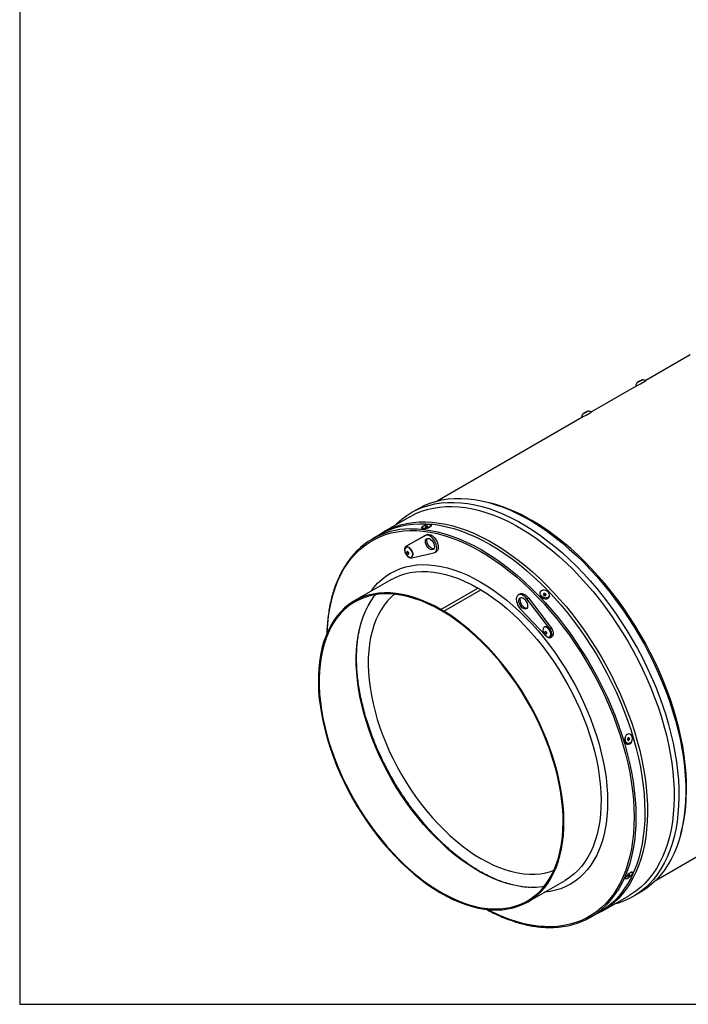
# Model space of a CAD drawing. Extents: x 5 to 297, y -3 to 205.
# Tile 1 of 35: x 5 to 58, y 5 to 83. Entities that reach past the tile are written whole.
import ezdxf

# ---------------------------------------------------------------- set-up
doc = ezdxf.new("R2010")
doc.units = 0
doc.layers.get('0').update_dxf_attribs({"linetype": 'CONTINUOUS'})

msp = doc.modelspace()

# ---------------------------------------------------------------- linework, layer by layer
at = {"color": 7, "linetype": 'CONTINUOUS'}
for p, q in [((5, 195), (5, 5)), ((58.406, 56.731), (54.856, 54.681)), ((54.085, 54.236), (50.535, 52.187)), ((54.065, 54.276), (54.093, 54.222)), ((54.247, 54.59), (54.248, 54.59)), ((54.255, 54.579), (54.249, 54.59)), ((54.301, 54.591), (54.299, 54.594)), ((54.304, 54.586), (54.3, 54.594)), ((54.451, 54.695), (54.462, 54.674)), ((54.498, 54.708), (54.509, 54.685)), ((54.877, 54.641), (54.856, 54.681)), ((49.744, 51.782), (49.771, 51.727)), ((49.926, 52.095), (49.927, 52.096)), ((49.933, 52.085), (49.928, 52.096)), ((49.98, 52.096), (49.978, 52.099)), ((49.983, 52.091), (49.979, 52.1)), ((50.13, 52.2), (50.141, 52.179)), ((50.176, 52.213), (50.188, 52.19)), ((50.556, 52.146), (50.535, 52.187)), ((49.764, 51.742), (38.244, 45.091)), ((42.664, 44.886), (42.405, 44.958)), ((36.736, 44.477), (36.186, 44.16)), ((36.077, 43.841), (33.956, 42.616)), ((46.569, 43.095), (45.783, 43.549)), ((33.798, 42.473), (33.083, 42.06)), ((35.87, 41.538), (37.4, 42.404)), ((37.109, 42.881), (37.123, 42.879)), ((37.282, 42.336), (37.4, 42.404)), ((46.569, 43.095), (46.569, 43.066)), ((37.282, 42.336), (35.752, 41.47)), ((35.752, 41.47), (35.87, 41.538)), ((35.787, 41.406), (35.764, 41.393)), ((35.976, 40.959), (35.98, 40.954)), ((36.219, 40.555), (37.984, 40.959)), ((38.058, 40.988), (38.175, 41.056)), ((36.208, 40.623), (36.232, 40.637)), ((34.601, 38.831), (31.647, 37.126)), ((38.541, 36.454), (41.495, 38.159)), ((38.777, 36.318), (41.731, 38.024)), ((38.778, 36.314), (41.732, 38.019)), ((41.731, 38.024), (41.495, 38.159)), ((41.731, 38.024), (41.731, 38.02)), ((41.731, 38.019), (41.731, 38.02)), ((44.828, 37.683), (44.71, 37.615)), ((45.397, 37.303), (45.515, 37.371)), ((47.207, 34.912), (45.397, 37.303)), ((45.515, 37.371), (47.325, 34.98)), ((32.611, 36.477), (32.655, 36.566)), ((38.541, 36.454), (38.541, 36.381)), ((38.777, 36.318), (38.541, 36.454)), ((38.777, 36.246), (38.541, 36.381)), ((38.777, 36.318), (38.777, 36.246)), ((38.778, 36.314), (38.777, 36.242)), ((38.777, 36.246), (38.777, 36.246)), ((44.884, 36.48), (46.866, 34.366)), ((55.676, 14.895), (93.484, 36.721)), ((46.787, 35.057), (46.763, 35.043)), ((47.207, 34.912), (47.325, 34.98)), ((47.208, 34.273), (47.231, 34.287)), ((47.267, 34.224), (47.385, 34.292)), ((57.641, 18.565), (57.709, 18.825)), ((53.209, 15.05), (53.204, 15.038)), ((53.742, 15.519), (53.654, 15.493)), ((45.479, 13.165), (48.433, 14.871)), ((51.388, 12.42), (53.509, 13.644)), ((53.84, 13.579), (54.39, 13.896)), ((50.47, 11.941), (51.185, 12.354)), ((5, 5), (292, 5))]:
    msp.add_line(p, q, dxfattribs=at)
at = {"color": 8, "linetype": 'CONTINUOUS'}
for p, q in [((54.222, 54.551), (54.217, 54.56)), ((54.301, 54.597), (54.293, 54.612)), ((54.302, 54.588), (54.301, 54.591)), ((54.388, 54.644), (54.381, 54.658)), ((54.52, 54.691), (54.513, 54.704)), ((49.901, 52.056), (49.896, 52.066)), ((49.98, 52.102), (49.972, 52.117)), ((49.981, 52.093), (49.98, 52.096)), ((50.067, 52.15), (50.06, 52.164)), ((50.198, 52.196), (50.192, 52.209))]:
    msp.add_line(p, q, dxfattribs=at)
at = {"color": 7, "linetype": 'CONTINUOUS', "flags": 128}
for points in [[(54.065, 54.278), (54.065, 54.276), (54.087, 54.277), (54.142, 54.296), (54.225, 54.331), (54.33, 54.379), (54.446, 54.436), (54.563, 54.497), (54.671, 54.556), (54.76, 54.608), (54.823, 54.649), (54.854, 54.675), (54.855, 54.683)], [(49.743, 51.784), (49.744, 51.782), (49.765, 51.783), (49.821, 51.801), (49.904, 51.836), (50.008, 51.884), (50.124, 51.941), (50.242, 52.002), (50.35, 52.062), (50.439, 52.114), (50.502, 52.155), (50.533, 52.181), (50.533, 52.188)], [(34.901, 43.161), (35.072, 43.328), (35.439, 43.649), (35.828, 43.936), (36.238, 44.189), (36.667, 44.409), (37.115, 44.593), (37.58, 44.743), (38.062, 44.857), (38.56, 44.936), (39.071, 44.979), (39.597, 44.985), (40.134, 44.956), (40.682, 44.891), (41.24, 44.79), (41.806, 44.654), (42.379, 44.482), (42.958, 44.276), (43.542, 44.035), (44.129, 43.76), (44.718, 43.452), (45.308, 43.112), (45.897, 42.739), (46.484, 42.336), (47.068, 41.903), (47.647, 41.441), (48.221, 40.95), (48.787, 40.433), (49.345, 39.89), (49.893, 39.322), (50.43, 38.731), (50.955, 38.118), (51.467, 37.484), (51.965, 36.832), (52.447, 36.161), (52.912, 35.474), (53.36, 34.772), (53.789, 34.057), (54.198, 33.331), (54.587, 32.595), (54.955, 31.85), (55.301, 31.099), (55.623, 30.342), (55.922, 29.583), (56.197, 28.821), (56.446, 28.06), (56.67, 27.301), (56.868, 26.545), (57.04, 25.795), (57.185, 25.051), (57.302, 24.316), (57.392, 23.591), (57.455, 22.877), (57.49, 22.178), (57.497, 21.493), (57.476, 20.824), (57.427, 20.174), (57.351, 19.542), (57.247, 18.932), (57.116, 18.344), (56.957, 17.779), (56.773, 17.239), (56.561, 16.725), (56.325, 16.238), (56.062, 15.78), (55.776, 15.35), (55.465, 14.951), (55.131, 14.583), (54.774, 14.246), (54.396, 13.942), (53.996, 13.672), (53.577, 13.435), (53.138, 13.233), (52.681, 13.066), (52.333, 12.965)], [(36.736, 44.477), (36.788, 44.507), (37.217, 44.726), (37.665, 44.911), (38.13, 45.061), (38.612, 45.175), (39.11, 45.253), (39.621, 45.296), (40.147, 45.303), (40.684, 45.274), (41.232, 45.208), (41.79, 45.107), (42.356, 44.971), (42.929, 44.799), (43.508, 44.593), (44.092, 44.352), (44.679, 44.077), (45.268, 43.77), (45.858, 43.429), (46.447, 43.057), (47.034, 42.654), (47.618, 42.221), (48.197, 41.758), (48.771, 41.268), (49.337, 40.751), (49.895, 40.207), (50.443, 39.64), (50.98, 39.049), (51.505, 38.436), (52.017, 37.802), (52.515, 37.149), (52.997, 36.478), (53.462, 35.791), (53.91, 35.09), (54.339, 34.375), (54.748, 33.649), (55.137, 32.912), (55.505, 32.167), (55.851, 31.416), (56.173, 30.66), (56.472, 29.9), (56.747, 29.139), (56.996, 28.378), (57.22, 27.619), (57.418, 26.863), (57.59, 26.112), (57.735, 25.369), (57.852, 24.633), (57.942, 23.908), (58.005, 23.195), (58.04, 22.495), (58.047, 21.81), (58.026, 21.142), (57.977, 20.491), (57.901, 19.86), (57.797, 19.25), (57.666, 18.661), (57.507, 18.097), (57.323, 17.557), (57.111, 17.043), (56.874, 16.556), (56.612, 16.097), (56.326, 15.668), (56.015, 15.268), (55.681, 14.9), (55.324, 14.564), (54.945, 14.26), (54.546, 13.989), (54.39, 13.896)], [(36.077, 43.841), (36.128, 43.87), (36.552, 44.086), (36.994, 44.269), (37.454, 44.416), (37.93, 44.529), (38.421, 44.607), (38.926, 44.649), (39.445, 44.655), (39.975, 44.627), (40.516, 44.562), (41.067, 44.463), (41.626, 44.328), (42.192, 44.158), (42.764, 43.955), (43.341, 43.717), (43.921, 43.446), (44.502, 43.142), (45.084, 42.805), (45.666, 42.438), (46.246, 42.04), (46.822, 41.612), (47.394, 41.155), (47.96, 40.671), (48.519, 40.161), (49.07, 39.624), (49.611, 39.064), (50.142, 38.48), (50.66, 37.875), (51.166, 37.249), (51.657, 36.604), (52.133, 35.942), (52.593, 35.264), (53.035, 34.571), (53.458, 33.865), (53.863, 33.148), (54.247, 32.421), (54.61, 31.685), (54.951, 30.944), (55.27, 30.197), (55.565, 29.447), (55.836, 28.695), (56.082, 27.944), (56.304, 27.194), (56.499, 26.448), (56.669, 25.706), (56.811, 24.972), (56.928, 24.246), (57.017, 23.53), (57.078, 22.826), (57.113, 22.135), (57.12, 21.458), (57.099, 20.798), (57.051, 20.156), (56.976, 19.533), (56.873, 18.93), (56.743, 18.349), (56.587, 17.792), (56.405, 17.259), (56.196, 16.751), (55.962, 16.27), (55.703, 15.817), (55.42, 15.393), (55.113, 14.999), (54.783, 14.635), (54.431, 14.303), (54.057, 14.003), (53.663, 13.736), (53.509, 13.644)], [(33.356, 42.218), (33.603, 42.395), (34.007, 42.645), (34.431, 42.862), (34.873, 43.044), (35.332, 43.192), (35.808, 43.304), (36.299, 43.382), (36.805, 43.424), (37.323, 43.431), (37.854, 43.402), (38.395, 43.338), (38.946, 43.238), (39.505, 43.103), (40.071, 42.934), (40.643, 42.73), (41.219, 42.492), (41.799, 42.221), (42.381, 41.917), (42.963, 41.581), (43.545, 41.213), (44.125, 40.815), (44.701, 40.387), (45.273, 39.931), (45.839, 39.447), (46.398, 38.936), (46.949, 38.4), (47.49, 37.839), (48.021, 37.255), (48.539, 36.65), (49.045, 36.024), (49.536, 35.38), (50.012, 34.718), (50.471, 34.039), (50.913, 33.346), (51.337, 32.641), (51.741, 31.923), (52.126, 31.196), (52.489, 30.461), (52.83, 29.719), (53.148, 28.972), (53.443, 28.222), (53.715, 27.47), (53.961, 26.719), (54.182, 25.969), (54.378, 25.223), (54.547, 24.482), (54.69, 23.747), (54.806, 23.021), (54.895, 22.306), (54.957, 21.601), (54.991, 20.91), (54.998, 20.234), (54.978, 19.574), (54.93, 18.931), (54.854, 18.308), (54.752, 17.705), (54.622, 17.125), (54.466, 16.567), (54.283, 16.034), (54.075, 15.526), (53.841, 15.046), (53.582, 14.593), (53.299, 14.169), (52.992, 13.774), (52.662, 13.411), (52.31, 13.079), (51.936, 12.779), (51.542, 12.512), (51.128, 12.278), (50.744, 12.099)], [(33.798, 42.473), (33.986, 42.577), (34.419, 42.784), (34.869, 42.955), (35.337, 43.091), (35.821, 43.192), (36.32, 43.257), (36.833, 43.286), (37.358, 43.279), (37.896, 43.236), (38.444, 43.157), (39.001, 43.043), (39.566, 42.893), (40.137, 42.709), (40.714, 42.489), (41.295, 42.235), (41.879, 41.948), (42.464, 41.628), (43.049, 41.276), (43.633, 40.892), (44.214, 40.478), (44.791, 40.034), (45.363, 39.561), (45.929, 39.061), (46.487, 38.535), (47.036, 37.984), (47.574, 37.408), (48.101, 36.81), (48.615, 36.19), (49.116, 35.551), (49.601, 34.893), (50.07, 34.219), (50.523, 33.529), (50.956, 32.825), (51.371, 32.108), (51.766, 31.382), (52.139, 30.646), (52.491, 29.903), (52.82, 29.154), (53.126, 28.401), (53.408, 27.646), (53.665, 26.891), (53.896, 26.136), (54.102, 25.385), (54.281, 24.638), (54.434, 23.897), (54.56, 23.165), (54.658, 22.442), (54.729, 21.73), (54.772, 21.031), (54.787, 20.347), (54.774, 19.679), (54.734, 19.028), (54.666, 18.396), (54.57, 17.785), (54.447, 17.195), (54.297, 16.629), (54.12, 16.087), (53.917, 15.57), (53.687, 15.081), (53.433, 14.619), (53.153, 14.186), (52.85, 13.784), (52.523, 13.412), (52.173, 13.072), (51.802, 12.764), (51.409, 12.49), (51.185, 12.354)], [(37.797, 43.162), (37.763, 43.199), (37.693, 43.222), (37.594, 43.228), (37.476, 43.217), (37.349, 43.19), (37.227, 43.15), (37.122, 43.1), (37.043, 43.045), (36.998, 42.991), (36.993, 42.943), (37.026, 42.906), (37.096, 42.883), (37.195, 42.877), (37.314, 42.888), (37.44, 42.915), (37.562, 42.956), (37.668, 43.006), (37.671, 43.008)], [(37.984, 40.959), (38.081, 41.003), (38.155, 41.083), (38.201, 41.196), (38.219, 41.335), (38.205, 41.492), (38.162, 41.658), (38.091, 41.824), (37.997, 41.982), (37.884, 42.122), (37.76, 42.236), (37.63, 42.318), (37.502, 42.363), (37.384, 42.369), (37.282, 42.336)], [(37.502, 43.082), (37.489, 43.094), (37.462, 43.099), (37.424, 43.098), (37.382, 43.089), (37.342, 43.076), (37.31, 43.058), (37.291, 43.04), (37.287, 43.024), (37.3, 43.012), (37.327, 43.006), (37.365, 43.008), (37.407, 43.016), (37.447, 43.03), (37.479, 43.047), (37.498, 43.066), (37.502, 43.082)], [(37.4, 42.404), (37.502, 42.437), (37.62, 42.431), (37.748, 42.386), (37.877, 42.304), (38.002, 42.19), (38.115, 42.05), (38.209, 41.893), (38.28, 41.726), (38.323, 41.56), (38.337, 41.403), (38.319, 41.264), (38.272, 41.151), (38.198, 41.071), (38.175, 41.056)], [(46.569, 43.066), (46.569, 43.066), (46.57, 43.066), (46.57, 43.065), (46.571, 43.065), (46.571, 43.065), (46.572, 43.064), (46.572, 43.064), (46.573, 43.064)], [(57.709, 18.825), (57.728, 18.899), (57.859, 19.482), (57.963, 20.087), (58.039, 20.712), (58.088, 21.357), (58.11, 22.021), (58.103, 22.7), (58.069, 23.394), (58.007, 24.102), (57.917, 24.822), (57.8, 25.551), (57.656, 26.289), (57.485, 27.034), (57.288, 27.784), (57.065, 28.538), (56.817, 29.293), (56.543, 30.048), (56.246, 30.802), (55.925, 31.552), (55.581, 32.297), (55.215, 33.036), (54.827, 33.766), (54.42, 34.486), (53.992, 35.194), (53.547, 35.89), (53.084, 36.57), (52.604, 37.234), (52.109, 37.88), (51.6, 38.507), (51.077, 39.113), (50.543, 39.697), (49.998, 40.258), (49.444, 40.794), (48.881, 41.304), (48.311, 41.787), (47.736, 42.242), (47.156, 42.668), (46.573, 43.064)], [(37.442, 42.106), (37.528, 42.117), (37.625, 42.092), (37.726, 42.032), (37.822, 41.941), (37.905, 41.828), (37.97, 41.702), (38.01, 41.572), (38.022, 41.45), (38.006, 41.344), (37.963, 41.265), (37.895, 41.217), (37.81, 41.206), (37.712, 41.231), (37.612, 41.291), (37.516, 41.382), (37.432, 41.495), (37.368, 41.621), (37.328, 41.751), (37.315, 41.873), (37.331, 41.979), (37.375, 42.058), (37.442, 42.106)], [(37.971, 41.275), (37.927, 41.274), (37.83, 41.299), (37.73, 41.36), (37.634, 41.45), (37.55, 41.563), (37.486, 41.689), (37.446, 41.819), (37.433, 41.941), (37.449, 42.047), (37.485, 42.116)], [(35.752, 41.47), (35.688, 41.407), (35.651, 41.311), (35.646, 41.189), (35.673, 41.052), (35.729, 40.913), (35.81, 40.784), (35.908, 40.675), (36.015, 40.596), (36.122, 40.555), (36.219, 40.555)], [(35.851, 40.758), (35.94, 40.675), (36.034, 40.622), (36.123, 40.602), (36.201, 40.619), (36.259, 40.67), (36.293, 40.751), (36.299, 40.855), (36.278, 40.973), (36.231, 41.094), (36.162, 41.207), (36.077, 41.302), (35.985, 41.371), (35.892, 41.408), (35.808, 41.41), (35.74, 41.375), (35.693, 41.308), (35.672, 41.215), (35.68, 41.103), (35.714, 40.982), (35.773, 40.864), (35.851, 40.758)], [(36.232, 40.637), (36.282, 40.684), (36.316, 40.765), (36.323, 40.869), (36.302, 40.987), (36.254, 41.107), (36.186, 41.22), (36.101, 41.316), (36.008, 41.385), (35.916, 41.422), (35.832, 41.423), (35.787, 41.406)], [(35.874, 40.9), (35.903, 40.874), (35.934, 40.862), (35.96, 40.865), (35.978, 40.883), (35.986, 40.912), (35.981, 40.95), (35.966, 40.99), (35.941, 41.025), (35.911, 41.051), (35.881, 41.063), (35.855, 41.06), (35.836, 41.043), (35.829, 41.013), (35.833, 40.975), (35.849, 40.936), (35.874, 40.9)], [(35.937, 41.03), (35.951, 40.994), (35.976, 40.959)], [(34.601, 38.831), (34.887, 38.983), (35.277, 39.152), (35.685, 39.286), (36.11, 39.385), (36.55, 39.449), (37.003, 39.478), (37.47, 39.471), (37.948, 39.428), (38.436, 39.35), (38.932, 39.237), (39.436, 39.089), (39.946, 38.907), (40.46, 38.691), (40.977, 38.441), (41.495, 38.159)], [(38.541, 36.454), (38.022, 36.736), (37.505, 36.985), (36.991, 37.202), (36.482, 37.384), (35.978, 37.532), (35.481, 37.645), (34.994, 37.723), (34.516, 37.765), (34.049, 37.772), (33.596, 37.744), (33.156, 37.68), (32.731, 37.581), (32.323, 37.447), (31.933, 37.278), (31.561, 37.075), (31.208, 36.839), (30.877, 36.569), (30.567, 36.268), (30.279, 35.935), (30.015, 35.572), (29.775, 35.18), (29.56, 34.759), (29.37, 34.311), (29.205, 33.838), (29.068, 33.34), (28.956, 32.819), (28.872, 32.276), (28.815, 31.714), (28.786, 31.133), (28.784, 30.535), (28.809, 29.922), (28.862, 29.295), (28.943, 28.657), (29.05, 28.009), (29.184, 27.353), (29.344, 26.691), (29.531, 26.024), (29.742, 25.355), (29.979, 24.685), (30.24, 24.017), (30.524, 23.351), (30.831, 22.691), (31.159, 22.038), (31.509, 21.393), (31.878, 20.759), (32.266, 20.138), (32.671, 19.53), (33.094, 18.938), (33.531, 18.364), (33.983, 17.809), (34.448, 17.274), (34.924, 16.762), (35.41, 16.273), (35.906, 15.809), (36.409, 15.371), (36.918, 14.961), (37.431, 14.58), (37.948, 14.228), (38.466, 13.907), (38.985, 13.617), (39.502, 13.36), (40.017, 13.136), (40.528, 12.946), (41.033, 12.79), (41.532, 12.669), (42.022, 12.583), (42.502, 12.533), (42.971, 12.517), (43.428, 12.538), (43.871, 12.594), (44.299, 12.685), (44.711, 12.811), (45.106, 12.972), (45.482, 13.167), (45.839, 13.396), (46.175, 13.658), (46.49, 13.952), (46.783, 14.278), (47.052, 14.634), (47.298, 15.02), (47.519, 15.434), (47.715, 15.875), (47.885, 16.343), (48.029, 16.836), (48.146, 17.351), (48.237, 17.889), (48.3, 18.447), (48.336, 19.024), (48.344, 19.619), (48.325, 20.228), (48.278, 20.852), (48.204, 21.488), (48.103, 22.133), (47.975, 22.788), (47.821, 23.449), (47.64, 24.115), (47.434, 24.784), (47.203, 25.453), (46.948, 26.122), (46.669, 26.788), (46.367, 27.45), (46.044, 28.105), (45.699, 28.752), (45.334, 29.388), (44.951, 30.013), (44.549, 30.624), (44.13, 31.219), (43.696, 31.798), (43.247, 32.357), (42.785, 32.897), (42.312, 33.415), (41.827, 33.909), (41.334, 34.379), (40.833, 34.822), (40.325, 35.239), (39.813, 35.627), (39.296, 35.986), (38.778, 36.314)], [(38.541, 36.381), (38.022, 36.664), (37.503, 36.913), (36.988, 37.129), (36.478, 37.311), (35.973, 37.458), (35.476, 37.569), (34.988, 37.646), (34.51, 37.686), (34.043, 37.69), (33.59, 37.659), (33.15, 37.592), (32.726, 37.489), (32.319, 37.351), (31.93, 37.178), (31.56, 36.97), (31.209, 36.729), (30.88, 36.454), (30.573, 36.147), (30.288, 35.809), (30.028, 35.44), (29.791, 35.042), (29.58, 34.615), (29.395, 34.162), (29.235, 33.682), (29.103, 33.178), (28.997, 32.652), (28.919, 32.103), (28.868, 31.535), (28.846, 30.948), (28.851, 30.345), (28.883, 29.727), (28.944, 29.096), (29.032, 28.454), (29.147, 27.802), (29.289, 27.142), (29.458, 26.477), (29.653, 25.808), (29.873, 25.137), (30.118, 24.466), (30.387, 23.797), (30.68, 23.132), (30.995, 22.473), (31.332, 21.821), (31.69, 21.179), (32.067, 20.548), (32.463, 19.931), (32.876, 19.328), (33.305, 18.742), (33.75, 18.174), (34.208, 17.626), (34.679, 17.1), (35.161, 16.597), (35.653, 16.118), (36.153, 15.665), (36.659, 15.239), (37.172, 14.841), (37.688, 14.473), (38.207, 14.136), (38.727, 13.83), (39.246, 13.556), (39.763, 13.316), (40.277, 13.109), (40.787, 12.937), (41.289, 12.8), (41.784, 12.698), (42.27, 12.631), (42.745, 12.601), (43.208, 12.606), (43.658, 12.647), (44.093, 12.724), (44.512, 12.837), (44.915, 12.985), (45.299, 13.167), (45.664, 13.384), (46.009, 13.634), (46.332, 13.918), (46.633, 14.233), (46.911, 14.58), (47.165, 14.957), (47.395, 15.363), (47.599, 15.797), (47.777, 16.258), (47.929, 16.744), (48.055, 17.255), (48.153, 17.788), (48.223, 18.342), (48.266, 18.915), (48.282, 19.506), (48.269, 20.114), (48.229, 20.735), (48.161, 21.37), (48.065, 22.015), (47.943, 22.669), (47.793, 23.33), (47.617, 23.997), (47.416, 24.666), (47.188, 25.338), (46.937, 26.008), (46.661, 26.676), (46.362, 27.34), (46.041, 27.997), (45.698, 28.647), (45.335, 29.286), (44.953, 29.913), (44.552, 30.527), (44.134, 31.125), (43.7, 31.707), (43.252, 32.269), (42.79, 32.811), (42.316, 33.331), (41.831, 33.828), (41.337, 34.3), (40.835, 34.746), (40.327, 35.164), (39.813, 35.554), (39.296, 35.913), (38.777, 36.242)], [(34.853, 37.66), (34.586, 37.427), (34.295, 37.126), (34.028, 36.794), (33.785, 36.431), (33.566, 36.04), (33.372, 35.621), (33.203, 35.176), (33.061, 34.706), (32.946, 34.212), (32.858, 33.695), (32.797, 33.159), (32.764, 32.603), (32.758, 32.03), (32.78, 31.442), (32.829, 30.84), (32.906, 30.227), (33.01, 29.603), (33.141, 28.972), (33.298, 28.334), (33.481, 27.693), (33.69, 27.049), (33.923, 26.405), (34.181, 25.763), (34.461, 25.124), (34.764, 24.492), (35.089, 23.867), (35.434, 23.251), (35.798, 22.647), (36.181, 22.057), (36.581, 21.482), (36.997, 20.923), (37.427, 20.383), (37.871, 19.864), (38.327, 19.366), (38.793, 18.891), (39.268, 18.442), (39.751, 18.019), (40.24, 17.623), (40.734, 17.256), (41.231, 16.919), (41.73, 16.612), (42.229, 16.338), (42.726, 16.096), (43.22, 15.888), (43.71, 15.713), (44.194, 15.574), (44.671, 15.469), (45.139, 15.399), (45.596, 15.366), (46.042, 15.367), (46.474, 15.405), (46.892, 15.478), (47.295, 15.586), (47.545, 15.674)], [(41.731, 38.02), (41.731, 38.02), (41.731, 38.02), (41.731, 38.02), (41.732, 38.02), (41.732, 38.02), (41.732, 38.02), (41.732, 38.02), (41.732, 38.019)], [(41.732, 38.019), (42.251, 37.691), (42.767, 37.333), (43.279, 36.944), (43.787, 36.528), (44.288, 36.084), (44.782, 35.614), (45.266, 35.12), (45.74, 34.602), (46.201, 34.063), (46.65, 33.503), (47.084, 32.925), (47.503, 32.329), (47.905, 31.718), (48.288, 31.094), (48.653, 30.457), (48.998, 29.81), (49.321, 29.155), (49.623, 28.494), (49.902, 27.828), (50.157, 27.159), (50.388, 26.489), (50.594, 25.82), (50.775, 25.154), (50.929, 24.493), (51.057, 23.839), (51.158, 23.193), (51.232, 22.557), (51.279, 21.934), (51.298, 21.324), (51.29, 20.73), (51.254, 20.153), (51.191, 19.595), (51.101, 19.057), (50.983, 18.541), (50.839, 18.049), (50.669, 17.581), (50.473, 17.139), (50.252, 16.725), (50.006, 16.339), (49.737, 15.983), (49.444, 15.657), (49.129, 15.363), (48.793, 15.101), (48.436, 14.872), (48.433, 14.871)], [(45.397, 37.303), (45.28, 37.436), (45.153, 37.542), (45.024, 37.614), (44.898, 37.648), (44.784, 37.643), (44.687, 37.599), (44.613, 37.519), (44.566, 37.406), (44.549, 37.267), (44.563, 37.11), (44.606, 36.944), (44.677, 36.777), (44.772, 36.62), (44.884, 36.48)], [(44.828, 37.683), (44.902, 37.711), (45.016, 37.716), (45.142, 37.682), (45.271, 37.61), (45.398, 37.504), (45.515, 37.371)], [(47.206, 37.603), (47.176, 37.71), (47.109, 37.811), (47.013, 37.896), (46.898, 37.957), (46.774, 37.987), (46.653, 37.983), (46.548, 37.947), (46.469, 37.881), (46.423, 37.792), (46.415, 37.688), (46.446, 37.581), (46.512, 37.48), (46.608, 37.395), (46.724, 37.334), (46.848, 37.305), (46.968, 37.308), (47.073, 37.345), (47.153, 37.411), (47.199, 37.5), (47.206, 37.603)], [(46.916, 37.634), (46.905, 37.67), (46.878, 37.702), (46.842, 37.725), (46.801, 37.736), (46.761, 37.734), (46.729, 37.718), (46.71, 37.691), (46.705, 37.657), (46.717, 37.621), (46.743, 37.589), (46.78, 37.566), (46.821, 37.555), (46.86, 37.557), (46.892, 37.573), (46.912, 37.6), (46.916, 37.634)], [(46.751, 14.373), (46.612, 14.353), (46.162, 14.311), (45.699, 14.306), (45.224, 14.337), (44.738, 14.403), (44.243, 14.505), (43.741, 14.642), (43.232, 14.814), (42.718, 15.021), (42.2, 15.262), (41.681, 15.535), (41.161, 15.841), (40.642, 16.179), (40.126, 16.547), (39.614, 16.944), (39.107, 17.37), (38.607, 17.823), (38.115, 18.302), (37.633, 18.805), (37.162, 19.332), (36.704, 19.88), (36.259, 20.447), (35.83, 21.033), (35.417, 21.636), (35.021, 22.254), (34.644, 22.885), (34.286, 23.527), (33.949, 24.178), (33.634, 24.838), (33.341, 25.503), (33.072, 26.172), (32.827, 26.843), (32.607, 27.514), (32.412, 28.183), (32.243, 28.848), (32.101, 29.507), (31.986, 30.159), (31.898, 30.802), (31.837, 31.433), (31.805, 32.051), (31.8, 32.654), (31.823, 33.24), (31.873, 33.809), (31.951, 34.357), (32.057, 34.884), (32.189, 35.388), (32.349, 35.867), (32.534, 36.321), (32.745, 36.747), (32.982, 37.146), (33.243, 37.515), (33.329, 37.624)], [(44.934, 36.676), (44.852, 36.791), (44.791, 36.918), (44.755, 37.048), (44.746, 37.168), (44.766, 37.271), (44.813, 37.346), (44.884, 37.389), (44.971, 37.395), (45.069, 37.365), (45.17, 37.3), (45.264, 37.206), (45.346, 37.091), (45.407, 36.963), (45.444, 36.834), (45.452, 36.713), (45.432, 36.611), (45.385, 36.536), (45.315, 36.493), (45.227, 36.486), (45.129, 36.517), (45.029, 36.582), (44.934, 36.676)], [(45.052, 36.744), (44.97, 36.859), (44.909, 36.986), (44.873, 37.116), (44.864, 37.236), (44.884, 37.339), (44.915, 37.396)], [(46.985, 34.295), (47.078, 34.258), (47.162, 34.256), (47.231, 34.29), (47.278, 34.357), (47.299, 34.45), (47.292, 34.562), (47.258, 34.682), (47.199, 34.801), (47.122, 34.906), (47.032, 34.99), (46.939, 35.044), (46.849, 35.064), (46.772, 35.047), (46.713, 34.997), (46.679, 34.916), (46.672, 34.812), (46.693, 34.694), (46.74, 34.574), (46.808, 34.46), (46.893, 34.365), (46.985, 34.295)], [(47.231, 34.287), (47.255, 34.304), (47.301, 34.37), (47.322, 34.464), (47.315, 34.576), (47.281, 34.696), (47.223, 34.814), (47.145, 34.92), (47.056, 35.003), (46.962, 35.058), (46.873, 35.077), (46.795, 35.061), (46.787, 35.057)], [(46.907, 34.522), (46.937, 34.512), (46.962, 34.516), (46.979, 34.536), (46.985, 34.567), (46.979, 34.606), (46.962, 34.645), (46.937, 34.679), (46.907, 34.703), (46.877, 34.714), (46.851, 34.709), (46.834, 34.689), (46.828, 34.658), (46.834, 34.62), (46.851, 34.581), (46.877, 34.546), (46.907, 34.522)], [(46.866, 34.366), (46.971, 34.274), (47.079, 34.217), (47.181, 34.2), (47.268, 34.224), (47.332, 34.288), (47.368, 34.385), (47.372, 34.507), (47.345, 34.644), (47.288, 34.783), (47.207, 34.912)], [(47.325, 34.98), (47.406, 34.851), (47.463, 34.712), (47.49, 34.575), (47.486, 34.453), (47.45, 34.356), (47.386, 34.292), (47.385, 34.292)], [(53.782, 26.033), (53.798, 26.162), (53.783, 26.288), (53.739, 26.397), (53.67, 26.48), (53.583, 26.528), (53.487, 26.536), (53.391, 26.503), (53.304, 26.434), (53.235, 26.334), (53.191, 26.213), (53.175, 26.084), (53.191, 25.958), (53.235, 25.849), (53.303, 25.767), (53.39, 25.719), (53.486, 25.711), (53.582, 25.743), (53.669, 25.813), (53.738, 25.913), (53.782, 26.033)], [(53.565, 26.099), (53.569, 26.142), (53.561, 26.182), (53.541, 26.214), (53.512, 26.231), (53.48, 26.232), (53.449, 26.216), (53.424, 26.187), (53.408, 26.147), (53.404, 26.104), (53.413, 26.064), (53.433, 26.033), (53.461, 26.015), (53.493, 26.014), (53.524, 26.03), (53.55, 26.06), (53.565, 26.099)], [(53.683, 15.242), (53.75, 15.32), (53.804, 15.402), (53.83, 15.468), (53.824, 15.51), (53.788, 15.526), (53.725, 15.513), (53.641, 15.473), (53.544, 15.41), (53.444, 15.33), (53.351, 15.24), (53.273, 15.15), (53.219, 15.069), (53.193, 15.003), (53.198, 14.962)], [(53.554, 15.234), (53.579, 15.264), (53.594, 15.289), (53.596, 15.306), (53.585, 15.313), (53.563, 15.308), (53.533, 15.291), (53.5, 15.266), (53.469, 15.237), (53.444, 15.207), (53.429, 15.182), (53.427, 15.164), (53.438, 15.158), (53.46, 15.163), (53.49, 15.18), (53.523, 15.205), (53.554, 15.234)]]:
    msp.add_lwpolyline(points, dxfattribs=at)
at = {"color": 8, "linetype": 'CONTINUOUS', "flags": 128}
for points in [[(29.491, 34.608), (29.493, 34.65), (29.533, 35.297), (29.601, 35.926), (29.696, 36.533), (29.819, 37.12), (29.968, 37.683), (30.144, 38.222), (30.346, 38.735), (30.574, 39.222), (30.827, 39.681), (31.105, 40.111), (31.406, 40.511), (31.732, 40.881), (32.079, 41.219), (32.449, 41.525), (32.839, 41.798), (33.25, 42.037), (33.679, 42.242), (34.127, 42.412), (34.592, 42.548), (35.073, 42.648), (35.569, 42.712), (36.079, 42.741), (36.602, 42.734), (37.137, 42.692), (37.681, 42.613), (38.235, 42.5), (38.797, 42.351), (39.365, 42.167), (39.939, 41.949), (40.516, 41.697), (41.097, 41.411), (41.678, 41.093), (42.26, 40.742), (42.84, 40.361), (43.418, 39.949), (43.992, 39.508), (44.561, 39.038), (45.124, 38.541), (45.678, 38.018), (46.224, 37.469), (46.759, 36.897), (47.283, 36.302), (47.794, 35.686), (48.292, 35.051), (48.775, 34.397), (49.241, 33.726), (49.691, 33.04), (50.122, 32.34), (50.534, 31.628), (50.927, 30.905), (51.298, 30.174), (51.648, 29.435), (51.975, 28.69), (52.279, 27.942), (52.559, 27.191), (52.815, 26.44), (53.045, 25.69), (53.249, 24.943), (53.428, 24.2), (53.58, 23.464), (53.705, 22.736), (53.802, 22.017), (53.873, 21.309), (53.916, 20.615), (53.931, 19.934), (53.918, 19.27), (53.878, 18.623), (53.81, 17.994), (53.715, 17.386), (53.593, 16.8), (53.443, 16.237), (53.267, 15.698), (53.065, 15.185), (52.837, 14.698), (52.584, 14.239), (52.307, 13.809), (52.005, 13.409), (51.68, 13.039), (51.332, 12.701), (50.963, 12.395), (50.572, 12.122), (50.162, 11.883), (49.732, 11.678), (49.284, 11.508), (48.819, 11.372), (48.338, 11.272), (47.842, 11.208), (47.332, 11.179), (46.809, 11.186), (46.275, 11.228), (45.73, 11.306), (45.176, 11.42), (44.614, 11.569), (44.046, 11.753), (43.472, 11.971), (42.895, 12.223), (42.315, 12.509), (42.221, 12.558)], [(36.074, 42.872), (36.118, 42.873), (36.643, 42.866), (37.181, 42.823), (37.729, 42.745), (38.286, 42.63), (38.851, 42.481), (39.422, 42.296), (39.999, 42.076), (40.58, 41.823), (41.164, 41.535), (41.749, 41.215), (42.334, 40.863), (42.918, 40.479), (43.499, 40.065), (44.076, 39.621), (44.648, 39.149), (45.214, 38.649), (45.772, 38.122), (46.321, 37.571), (46.859, 36.995), (47.386, 36.397), (47.9, 35.778), (48.401, 35.138), (48.886, 34.481), (49.355, 33.806), (49.808, 33.116), (50.241, 32.412), (50.656, 31.696), (51.051, 30.969), (51.424, 30.233), (51.776, 29.49), (52.105, 28.741), (52.411, 27.988), (52.693, 27.233), (52.95, 26.478), (53.181, 25.723), (53.387, 24.972), (53.566, 24.225), (53.719, 23.485), (53.845, 22.752), (53.943, 22.029), (54.014, 21.317), (54.057, 20.619), (54.072, 19.934), (54.059, 19.266), (54.019, 18.615), (53.951, 17.983), (53.855, 17.372), (53.732, 16.782), (53.582, 16.216), (53.405, 15.674), (53.202, 15.157), (52.972, 14.668), (52.718, 14.206), (52.616, 14.041)], [(32.962, 37.885), (33.208, 38.206), (33.507, 38.539), (33.829, 38.839), (34.172, 39.107), (34.536, 39.342), (34.919, 39.542), (35.321, 39.709), (35.741, 39.84), (36.176, 39.936), (36.627, 39.996), (37.092, 40.021), (37.57, 40.01), (38.059, 39.963), (38.558, 39.88), (39.065, 39.762), (39.58, 39.609), (40.101, 39.421), (40.626, 39.2), (41.154, 38.944), (41.683, 38.656), (42.213, 38.336), (42.741, 37.984), (43.266, 37.602), (43.787, 37.191), (44.302, 36.753), (44.81, 36.287), (45.31, 35.795), (45.8, 35.28), (46.279, 34.741), (46.745, 34.182), (47.197, 33.602), (47.634, 33.005), (48.055, 32.39), (48.459, 31.761), (48.844, 31.119), (49.209, 30.465), (49.554, 29.802), (49.877, 29.131), (50.178, 28.454), (50.456, 27.773), (50.71, 27.089), (50.939, 26.405), (51.143, 25.723), (51.321, 25.044), (51.472, 24.371), (51.597, 23.704), (51.695, 23.047), (51.765, 22.4), (51.808, 21.766), (51.823, 21.146), (51.81, 20.541), (51.77, 19.955), (51.702, 19.387), (51.606, 18.841), (51.484, 18.317), (51.335, 17.816), (51.159, 17.34), (50.957, 16.891), (50.73, 16.469), (50.479, 16.077), (50.203, 15.713), (49.904, 15.381), (49.582, 15.081), (49.239, 14.813), (48.876, 14.578), (48.492, 14.378), (48.09, 14.211), (47.671, 14.08), (47.235, 13.984), (46.794, 13.925)]]:
    msp.add_lwpolyline(points, dxfattribs=at)
at = {"color": 7, "linetype": 'CONTINUOUS'}
for centre, radius, start, end in [((39.026, 32.096), 13.298, 59.46026, 74.12203), ((37.657, 43.166), 0.14, 300.33324, 358.65758), ((37.166, 28.636), 17.224, 56.91114, 59.97865), ((36.14, 36.765), 6.108, 90.62054, 149.32305), ((46.762, 37.554), 0.123, 6.24016, 117.72792), ((45.406, 36.981), 0.427, 213.77743, 269.28985), ((47.113, 34.732), 0.184, 196.24476, 223.74986), ((53.383, 26.131), 0.113, 297.28833, 349.66881), ((53.383, 26.146), 0.118, 342.55459, 44.09773), ((47.417, 17.227), 6.097, 270.96518, 328.49484)]:
    msp.add_arc(centre, radius, start, end, dxfattribs=at)
for points, knots in [([(54.246, 54.587), (54.235, 54.578), (54.202, 54.55), (54.148, 54.483), (54.094, 54.39), (54.075, 54.315), (54.067, 54.281)], [0, 0, 0, 0, 0.114218, 0.362227, 0.713841, 1, 1, 1, 1]), ([(54.236, 54.564), (54.233, 54.56), (54.225, 54.553), (54.215, 54.544), (54.206, 54.538), (54.201, 54.535), (54.198, 54.535), (54.2, 54.539), (54.204, 54.545), (54.21, 54.553), (54.215, 54.558), (54.217, 54.56)], [0, 0, 0, 0, 0.122878, 0.246179, 0.366051, 0.480407, 0.590784, 0.700421, 0.812612, 0.929512, 1, 1, 1, 1]), ([(54.217, 54.56), (54.222, 54.565), (54.231, 54.575), (54.241, 54.584), (54.244, 54.587), (54.245, 54.588)], [0, 0, 0, 0, 0.387029, 0.775226, 1, 1, 1, 1]), ([(54.298, 54.597), (54.295, 54.598), (54.29, 54.599), (54.277, 54.594), (54.262, 54.586), (54.248, 54.575), (54.24, 54.567), (54.236, 54.564)], [0, 0, 0, 0, 0.224425, 0.439282, 0.647403, 0.857211, 1, 1, 1, 1]), ([(54.254, 54.58), (54.255, 54.58), (54.259, 54.582), (54.267, 54.589), (54.278, 54.598), (54.287, 54.606), (54.292, 54.61), (54.293, 54.612)], [0, 0, 0, 0, 0.0677279, 0.3175661, 0.5732279, 0.8396246, 1, 1, 1, 1]), ([(54.293, 54.612), (54.298, 54.616), (54.307, 54.624), (54.325, 54.637), (54.343, 54.647), (54.36, 54.654), (54.373, 54.658), (54.379, 54.658), (54.381, 54.658)], [0, 0, 0, 0, 0.182857, 0.366252, 0.541828, 0.711902, 0.883355, 1, 1, 1, 1]), ([(54.373, 54.625), (54.371, 54.623), (54.369, 54.617), (54.359, 54.608), (54.348, 54.599), (54.336, 54.592), (54.324, 54.586), (54.313, 54.584), (54.306, 54.584), (54.301, 54.587), (54.301, 54.59), (54.301, 54.591)], [0, 0, 0, 0, 0.122979, 0.246278, 0.366145, 0.480497, 0.590872, 0.70051, 0.812704, 0.929608, 1, 1, 1, 1]), ([(54.46, 54.672), (54.454, 54.672), (54.442, 54.67), (54.421, 54.664), (54.402, 54.654), (54.386, 54.644), (54.377, 54.634), (54.374, 54.628), (54.373, 54.625)], [0, 0, 0, 0, 0.182857, 0.366252, 0.541828, 0.711902, 0.883355, 1, 1, 1, 1]), ([(54.381, 54.658), (54.384, 54.658), (54.389, 54.659), (54.402, 54.662), (54.415, 54.666), (54.429, 54.672), (54.44, 54.678), (54.449, 54.683), (54.454, 54.688), (54.455, 54.691), (54.454, 54.692), (54.454, 54.692)], [0, 0, 0, 0, 0.130755, 0.26185, 0.389297, 0.510879, 0.628234, 0.744805, 0.864092, 0.988389, 1, 1, 1, 1]), ([(54.452, 54.695), (54.452, 54.696), (54.45, 54.697), (54.456, 54.701), (54.467, 54.707), (54.484, 54.713), (54.502, 54.717), (54.513, 54.719), (54.517, 54.72)], [0, 0, 0, 0, 0.099393, 0.301512, 0.495013, 0.682449, 0.871403, 1, 1, 1, 1]), ([(54.513, 54.704), (54.516, 54.703), (54.522, 54.702), (54.525, 54.699), (54.524, 54.694), (54.517, 54.689), (54.507, 54.683), (54.495, 54.679), (54.481, 54.675), (54.469, 54.673), (54.463, 54.672), (54.46, 54.672)], [0, 0, 0, 0, 0.122992, 0.246291, 0.366157, 0.480508, 0.590884, 0.700522, 0.812716, 0.929621, 1, 1, 1, 1]), ([(54.537, 54.724), (54.53, 54.722), (54.517, 54.72), (54.504, 54.715), (54.497, 54.711), (54.497, 54.707), (54.503, 54.705), (54.51, 54.704), (54.513, 54.704)], [0, 0, 0, 0, 0.182844, 0.366239, 0.541816, 0.71189, 0.883343, 1, 1, 1, 1]), ([(54.564, 54.729), (54.565, 54.729), (54.565, 54.729), (54.562, 54.728), (54.556, 54.727), (54.546, 54.725), (54.539, 54.724), (54.537, 54.724)], [0, 0, 0, 0, 0.043617, 0.299852, 0.562053, 0.835262, 1, 1, 1, 1]), ([(54.853, 54.681), (54.84, 54.687), (54.799, 54.708), (54.723, 54.725), (54.638, 54.734), (54.586, 54.73), (54.565, 54.728)], [0, 0, 0, 0, 0.137312, 0.473483, 0.777045, 1, 1, 1, 1]), ([(49.924, 52.093), (49.914, 52.084), (49.881, 52.055), (49.827, 51.988), (49.772, 51.895), (49.754, 51.82), (49.746, 51.787)], [0, 0, 0, 0, 0.114218, 0.362227, 0.713841, 1, 1, 1, 1]), ([(49.915, 52.069), (49.912, 52.066), (49.904, 52.058), (49.894, 52.049), (49.885, 52.043), (49.879, 52.04), (49.877, 52.041), (49.878, 52.044), (49.883, 52.051), (49.889, 52.058), (49.894, 52.064), (49.896, 52.066)], [0, 0, 0, 0, 0.122878, 0.246179, 0.366051, 0.480407, 0.590784, 0.700421, 0.812612, 0.929512, 1, 1, 1, 1]), ([(49.896, 52.066), (49.901, 52.071), (49.91, 52.08), (49.92, 52.09), (49.923, 52.092), (49.924, 52.093)], [0, 0, 0, 0, 0.387029, 0.775226, 1, 1, 1, 1]), ([(49.976, 52.102), (49.974, 52.103), (49.969, 52.104), (49.956, 52.1), (49.941, 52.091), (49.927, 52.08), (49.919, 52.072), (49.915, 52.069)], [0, 0, 0, 0, 0.224425, 0.439282, 0.647403, 0.857211, 1, 1, 1, 1]), ([(49.933, 52.085), (49.934, 52.085), (49.938, 52.088), (49.946, 52.094), (49.957, 52.103), (49.966, 52.111), (49.97, 52.115), (49.972, 52.117)], [0, 0, 0, 0, 0.067728, 0.317566, 0.573228, 0.839625, 1, 1, 1, 1]), ([(49.972, 52.117), (49.977, 52.121), (49.985, 52.13), (50.003, 52.142), (50.022, 52.152), (50.039, 52.16), (50.052, 52.164), (50.058, 52.164), (50.06, 52.164)], [0, 0, 0, 0, 0.182857, 0.366252, 0.541828, 0.711902, 0.883355, 1, 1, 1, 1]), ([(50.051, 52.131), (50.05, 52.128), (50.047, 52.123), (50.038, 52.113), (50.027, 52.104), (50.014, 52.097), (50.003, 52.092), (49.992, 52.089), (49.984, 52.09), (49.98, 52.092), (49.98, 52.095), (49.98, 52.096)], [0, 0, 0, 0, 0.122979, 0.246278, 0.366145, 0.480497, 0.590872, 0.70051, 0.812704, 0.929608, 1, 1, 1, 1]), ([(50.139, 52.178), (50.133, 52.177), (50.121, 52.176), (50.1, 52.169), (50.081, 52.16), (50.065, 52.149), (50.056, 52.139), (50.053, 52.133), (50.051, 52.131)], [0, 0, 0, 0, 0.182857, 0.366252, 0.541828, 0.711902, 0.883355, 1, 1, 1, 1]), ([(50.06, 52.164), (50.063, 52.164), (50.068, 52.164), (50.081, 52.167), (50.094, 52.171), (50.108, 52.177), (50.119, 52.183), (50.128, 52.189), (50.133, 52.194), (50.134, 52.197), (50.133, 52.197), (50.133, 52.197)], [0, 0, 0, 0, 0.130755, 0.26185, 0.389297, 0.510879, 0.628234, 0.744805, 0.864092, 0.988389, 1, 1, 1, 1]), ([(50.131, 52.2), (50.13, 52.201), (50.129, 52.203), (50.134, 52.207), (50.146, 52.212), (50.163, 52.218), (50.18, 52.222), (50.192, 52.225), (50.196, 52.226)], [0, 0, 0, 0, 0.0993932, 0.301512, 0.4950132, 0.6824491, 0.8714031, 1, 1, 1, 1]), ([(50.192, 52.209), (50.195, 52.209), (50.201, 52.208), (50.204, 52.204), (50.202, 52.199), (50.196, 52.194), (50.186, 52.189), (50.174, 52.184), (50.16, 52.18), (50.148, 52.178), (50.142, 52.178), (50.139, 52.178)], [0, 0, 0, 0, 0.122992, 0.246291, 0.366157, 0.480508, 0.590884, 0.700522, 0.812716, 0.929621, 1, 1, 1, 1]), ([(50.215, 52.229), (50.209, 52.228), (50.196, 52.225), (50.182, 52.22), (50.176, 52.216), (50.176, 52.212), (50.182, 52.21), (50.189, 52.209), (50.192, 52.209)], [0, 0, 0, 0, 0.182844, 0.366239, 0.541816, 0.71189, 0.883343, 1, 1, 1, 1]), ([(50.243, 52.234), (50.243, 52.234), (50.244, 52.234), (50.241, 52.234), (50.234, 52.232), (50.225, 52.231), (50.218, 52.229), (50.215, 52.229)], [0, 0, 0, 0, 0.043617, 0.299852, 0.562053, 0.835262, 1, 1, 1, 1]), ([(50.531, 52.186), (50.519, 52.192), (50.478, 52.214), (50.402, 52.23), (50.317, 52.24), (50.265, 52.235), (50.243, 52.233)], [0, 0, 0, 0, 0.137312, 0.473483, 0.777045, 1, 1, 1, 1]), ([(37.65, 43.205), (37.658, 43.205), (37.705, 43.207), (37.752, 43.187), (37.779, 43.148), (37.752, 43.101), (37.707, 43.061), (37.675, 43.042), (37.659, 43.032)], [0, 0, 0, 0, 0.052801, 0.289931, 0.526668, 0.762879, 0.882292, 1, 1, 1, 1]), ([(37.659, 43.032), (37.622, 43.013), (37.547, 42.975), (37.406, 42.933), (37.271, 42.909), (37.157, 42.907), (37.084, 42.927), (37.063, 42.966), (37.082, 43.007), (37.122, 43.034), (37.133, 43.042)], [0, 0, 0, 0, 0.135073, 0.270389, 0.40594, 0.541584, 0.677131, 0.812467, 0.947865, 1, 1, 1, 1]), ([(30.867, 39.856), (30.828, 39.794), (30.701, 39.594), (30.511, 39.228), (30.296, 38.761), (30.106, 38.269), (29.938, 37.754), (29.795, 37.217), (29.677, 36.66), (29.582, 36.083), (29.513, 35.488), (29.472, 34.96), (29.463, 34.625), (29.46, 34.5)], [0, 0, 0, 0, 0.044605, 0.143998, 0.243457, 0.342974, 0.44254, 0.542145, 0.64178, 0.741438, 0.841111, 0.940793, 1, 1, 1, 1]), ([(47.069, 37.402), (47.031, 37.387), (46.957, 37.357), (46.816, 37.367), (46.682, 37.419), (46.569, 37.502), (46.529, 37.572), (46.51, 37.605)], [0, 0, 0, 0, 0.203626, 0.4076181, 0.6119654, 0.8164522, 1, 1, 1, 1]), ([(47.175, 37.602), (47.177, 37.595), (47.187, 37.551), (47.16, 37.492), (47.116, 37.434), (47.084, 37.413), (47.069, 37.402)], [0, 0, 0, 0, 0.079084, 0.538656, 0.770987, 1, 1, 1, 1]), ([(44.072, 14.558), (43.951, 14.592), (43.678, 14.667), (43.245, 14.822), (42.775, 15.014), (42.3, 15.236), (41.927, 15.432), (41.628, 15.601), (41.329, 15.777), (40.925, 16.033), (40.445, 16.365), (39.967, 16.723), (39.492, 17.107), (39.021, 17.517), (38.556, 17.949), (38.098, 18.405), (37.647, 18.883), (37.207, 19.38), (36.776, 19.897), (36.358, 20.432), (35.952, 20.984), (35.56, 21.55), (35.183, 22.13), (34.823, 22.722), (34.479, 23.325), (34.153, 23.936), (33.845, 24.555), (33.557, 25.179), (33.29, 25.808), (33.043, 26.438), (32.818, 27.07), (32.614, 27.7), (32.434, 28.328), (32.276, 28.951), (32.142, 29.568), (32.031, 30.178), (31.944, 30.778), (31.881, 31.368), (31.842, 31.944), (31.827, 32.507), (31.836, 33.055), (31.868, 33.585), (31.925, 34.097), (31.993, 34.539), (32.052, 34.801), (32.075, 34.907)], [0, 0, 0, 0, 0.01927, 0.043445, 0.067588, 0.091715, 0.115835, 0.124181, 0.136824, 0.160945, 0.185078, 0.209224, 0.233383, 0.257556, 0.281744, 0.305946, 0.33016, 0.354387, 0.378624, 0.40287, 0.427123, 0.451383, 0.475648, 0.499915, 0.524184, 0.548452, 0.572719, 0.596981, 0.621237, 0.645486, 0.669727, 0.693957, 0.718175, 0.742379, 0.76657, 0.790744, 0.814902, 0.839043, 0.863167, 0.887276, 0.911371, 0.935455, 0.959535, 0.983615, 1, 1, 1, 1]), ([(53.601, 25.809), (53.566, 25.795), (53.496, 25.766), (53.389, 25.794), (53.3, 25.873), (53.243, 25.991), (53.221, 26.122), (53.238, 26.204), (53.246, 26.239)], [0, 0, 0, 0, 0.173157, 0.346625, 0.520395, 0.694284, 0.86805, 1, 1, 1, 1]), ([(53.758, 26.035), (53.756, 26.027), (53.748, 25.972), (53.705, 25.906), (53.65, 25.841), (53.617, 25.819), (53.601, 25.809)], [0, 0, 0, 0, 0.079084, 0.538656, 0.770987, 1, 1, 1, 1]), ([(53.43, 15.042), (53.399, 15.027), (53.336, 14.996), (53.284, 14.989), (53.277, 15.005), (53.276, 15.008)], [0, 0, 0, 0, 0.460362, 0.921551, 1, 1, 1, 1]), ([(53.79, 15.423), (53.789, 15.417), (53.783, 15.388), (53.731, 15.312), (53.645, 15.209), (53.554, 15.128), (53.481, 15.073), (53.447, 15.052), (53.43, 15.042)], [0, 0, 0, 0, 0.052801, 0.289931, 0.526668, 0.762879, 0.882292, 1, 1, 1, 1]), ([(53.575, 15.445), (53.592, 15.458), (53.645, 15.497), (53.716, 15.526), (53.749, 15.522), (53.763, 15.52)], [0, 0, 0, 0, 0.22375, 0.673597, 1, 1, 1, 1]), ([(45.609, 14.312), (45.569, 14.313), (45.389, 14.316), (45.166, 14.337), (44.98, 14.369), (44.942, 14.375)], [0, 0, 0, 0, 0.187032, 0.833333, 1, 1, 1, 1]), ([(42.124, 12.577), (42.282, 12.492), (42.625, 12.31), (43.151, 12.066), (43.701, 11.836), (44.247, 11.638), (44.787, 11.471), (45.322, 11.336), (45.85, 11.232), (46.37, 11.16), (46.879, 11.123), (47.253, 11.111), (47.453, 11.123), (47.49, 11.125)], [0, 0, 0, 0, 0.085096, 0.184306, 0.283515, 0.38272, 0.481915, 0.581093, 0.680248, 0.779371, 0.878451, 0.97748, 1, 1, 1, 1])]:
    msp.add_open_spline(points, degree=3, knots=knots, dxfattribs=at)

doc.saveas('drawing.dxf')
